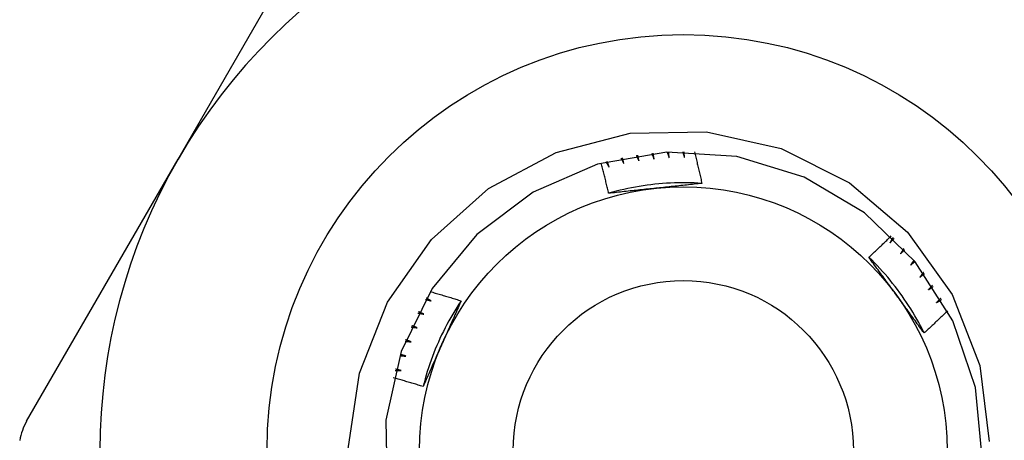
# Model space of a CAD drawing. Header units: inches. Extents: x 4 to 134, y 7 to 73.
# Tile 51 of 104: x 6.089 to 6.42, y 49.915 to 50.057. Entities that reach past the tile are written whole.
import ezdxf

# ---------------------------------------------------------------- set-up
doc = ezdxf.new("R2010")
doc.units = ezdxf.units.IN
doc.header["$MEASUREMENT"] = 0
doc.layers.add('Visible Edges(ANSI)', color=7, linetype='Continuous', lineweight=25)
doc.layers.add('Visible Tangent Edges(ANSI)', color=7, linetype='Continuous', lineweight=25)

msp = doc.modelspace()

# ---------------------------------------------------------------- linework, layer by layer
at = {"layer": 'Visible Edges(ANSI)'}
for p, q in [((6.14267, 50.01002), (6.19353, 50.09811)), ((6.09181, 49.92192), (6.14267, 50.01002))]:
    msp.add_line(p, q, dxfattribs=at)
at = {"layer": 'Visible Edges(ANSI)', "flags": 128}
for points in [[(6.19979, 49.91258), (6.20356, 49.93803), (6.21302, 49.9619), (6.22775, 49.98298), (6.24693, 50.00006), (6.26956, 50.01221), (6.29443, 50.01872), (6.32008, 50.01917), (6.34514, 50.01352), (6.3681, 50.00204), (6.38761, 49.98539), (6.40251, 49.96448), (6.41184, 49.9406), (6.41502, 49.91514)], [(6.41266, 49.90977), (6.41043, 49.93326), (6.40277, 49.95559), (6.39012, 49.97551), (6.37316, 49.99192), (6.35284, 50.00392), (6.33028, 50.01085), (6.30672, 50.01232), (6.28348, 50.00825), (6.26182, 49.99887), (6.24296, 49.98469), (6.22792, 49.9665), (6.21755, 49.9453), (6.21242, 49.92226), (6.2128, 49.89867)], [(6.30167, 50.01191), (6.3017, 50.01183), (6.30173, 50.01175), (6.30177, 50.01168), (6.3018, 50.0116), (6.30183, 50.01152), (6.30186, 50.01144), (6.3019, 50.01136), (6.30193, 50.01128), (6.30196, 50.0112), (6.30199, 50.01112), (6.30202, 50.01104), (6.30206, 50.01096), (6.30209, 50.01088), (6.30212, 50.01081), (6.30215, 50.01073), (6.30218, 50.01065), (6.30222, 50.01057), (6.30225, 50.01049), (6.30228, 50.01041), (6.30231, 50.01033), (6.30234, 50.01025), (6.30238, 50.01017), (6.30241, 50.01009), (6.30244, 50.01001)], [(6.30244, 50.01001), (6.30243, 50.0101), (6.30242, 50.01018), (6.30241, 50.01026), (6.3024, 50.01034), (6.30239, 50.01042), (6.30238, 50.0105), (6.30237, 50.01058), (6.30235, 50.01066), (6.30234, 50.01075), (6.30233, 50.01083), (6.30232, 50.01091), (6.30231, 50.01099), (6.3023, 50.01107), (6.30229, 50.01115), (6.30228, 50.01123), (6.30227, 50.01132), (6.30226, 50.0114), (6.30225, 50.01148), (6.30224, 50.01156), (6.30223, 50.01164), (6.30222, 50.01172), (6.30221, 50.0118), (6.3022, 50.01188), (6.30219, 50.01197)], [(6.30687, 50.01233), (6.30689, 50.01225), (6.30692, 50.01217), (6.30695, 50.01209), (6.30698, 50.01201), (6.30701, 50.01193), (6.30703, 50.01185), (6.30706, 50.01176), (6.30709, 50.01168), (6.30712, 50.0116), (6.30715, 50.01152), (6.30717, 50.01144), (6.3072, 50.01136), (6.30723, 50.01128), (6.30726, 50.0112), (6.30729, 50.01112), (6.30731, 50.01104), (6.30734, 50.01096), (6.30737, 50.01088), (6.3074, 50.0108), (6.30743, 50.01072), (6.30745, 50.01064), (6.30748, 50.01056), (6.30751, 50.01047), (6.30754, 50.01039)], [(6.30754, 50.01039), (6.30753, 50.01048), (6.30752, 50.01056), (6.30752, 50.01064), (6.30751, 50.01072), (6.3075, 50.0108), (6.3075, 50.01088), (6.30749, 50.01097), (6.30748, 50.01105), (6.30748, 50.01113), (6.30747, 50.01121), (6.30747, 50.01129), (6.30746, 50.01137), (6.30745, 50.01146), (6.30745, 50.01154), (6.30744, 50.01162), (6.30743, 50.0117), (6.30743, 50.01178), (6.30742, 50.01187), (6.30742, 50.01195), (6.30741, 50.01203), (6.3074, 50.01211), (6.3074, 50.01219), (6.30739, 50.01227), (6.30739, 50.01236)], [(6.31208, 50.01248), (6.3121, 50.01239), (6.31212, 50.01231), (6.31215, 50.01223), (6.31217, 50.01215), (6.3122, 50.01207), (6.31222, 50.01198), (6.31224, 50.0119), (6.31227, 50.01182), (6.31229, 50.01174), (6.31231, 50.01166), (6.31234, 50.01157), (6.31236, 50.01149), (6.31239, 50.01141), (6.31241, 50.01133), (6.31243, 50.01125), (6.31246, 50.01116), (6.31248, 50.01108), (6.3125, 50.011), (6.31253, 50.01092), (6.31255, 50.01084), (6.31257, 50.01075), (6.3126, 50.01067), (6.31262, 50.01059), (6.31265, 50.01051)], [(6.31265, 50.01051), (6.31264, 50.01059), (6.31264, 50.01067), (6.31264, 50.01075), (6.31264, 50.01084), (6.31263, 50.01092), (6.31263, 50.011), (6.31263, 50.01108), (6.31263, 50.01116), (6.31263, 50.01125), (6.31262, 50.01133), (6.31262, 50.01141), (6.31262, 50.01149), (6.31262, 50.01157), (6.31262, 50.01166), (6.31261, 50.01174), (6.31261, 50.01182), (6.31261, 50.0119), (6.31261, 50.01198), (6.31261, 50.01207), (6.3126, 50.01215), (6.3126, 50.01223), (6.3126, 50.01231), (6.3126, 50.01239), (6.3126, 50.01248)], [(6.31602, 50.01241), (6.31613, 50.01197), (6.31624, 50.01153), (6.31635, 50.01109), (6.31645, 50.01065), (6.31656, 50.01021), (6.31667, 50.00977), (6.31678, 50.00933), (6.31689, 50.00889), (6.31699, 50.00845), (6.3171, 50.00801), (6.3172, 50.00757), (6.31731, 50.00713), (6.31741, 50.00669), (6.31752, 50.00625), (6.31762, 50.00581), (6.31772, 50.00537), (6.31783, 50.00493), (6.31793, 50.00449), (6.31803, 50.00405), (6.31813, 50.0036), (6.31823, 50.00316), (6.31833, 50.00272), (6.31843, 50.00228), (6.31853, 50.00184)], [(6.28721, 49.99849), (6.28712, 49.99891), (6.28702, 49.99933), (6.28692, 49.99976), (6.28682, 50.00018), (6.28672, 50.0006), (6.28662, 50.00103), (6.28652, 50.00145), (6.28642, 50.00187), (6.28632, 50.0023), (6.28622, 50.00272), (6.28612, 50.00314), (6.28602, 50.00356), (6.28591, 50.00399), (6.28581, 50.00441), (6.28571, 50.00483), (6.2856, 50.00525), (6.2855, 50.00567), (6.28539, 50.0061), (6.28528, 50.00652), (6.28518, 50.00694), (6.28507, 50.00736), (6.28496, 50.00778), (6.28486, 50.0082), (6.28475, 50.00862)], [(6.28631, 50.00905), (6.28635, 50.00898), (6.2864, 50.00891), (6.28644, 50.00884), (6.28649, 50.00876), (6.28653, 50.00869), (6.28657, 50.00862), (6.28662, 50.00854), (6.28666, 50.00847), (6.28671, 50.0084), (6.28675, 50.00832), (6.28679, 50.00825), (6.28684, 50.00818), (6.28688, 50.0081), (6.28693, 50.00803), (6.28697, 50.00796), (6.28701, 50.00789), (6.28706, 50.00781), (6.2871, 50.00774), (6.28715, 50.00767), (6.28719, 50.00759), (6.28723, 50.00752), (6.28728, 50.00745), (6.28732, 50.00737), (6.28736, 50.0073)], [(6.28736, 50.0073), (6.28734, 50.00738), (6.28732, 50.00746), (6.2873, 50.00754), (6.28727, 50.00761), (6.28725, 50.00769), (6.28723, 50.00777), (6.2872, 50.00785), (6.28718, 50.00793), (6.28716, 50.00801), (6.28713, 50.00809), (6.28711, 50.00817), (6.28709, 50.00824), (6.28706, 50.00832), (6.28704, 50.0084), (6.28702, 50.00848), (6.287, 50.00856), (6.28697, 50.00864), (6.28695, 50.00872), (6.28693, 50.00879), (6.2869, 50.00887), (6.28688, 50.00895), (6.28686, 50.00903), (6.28684, 50.00911), (6.28681, 50.00919)], [(6.29138, 50.01027), (6.29142, 50.0102), (6.29146, 50.01012), (6.2915, 50.01005), (6.29154, 50.00997), (6.29158, 50.0099), (6.29162, 50.00982), (6.29166, 50.00975), (6.2917, 50.00967), (6.29174, 50.0096), (6.29178, 50.00952), (6.29182, 50.00945), (6.29186, 50.00937), (6.2919, 50.00929), (6.29194, 50.00922), (6.29198, 50.00914), (6.29202, 50.00907), (6.29206, 50.00899), (6.2921, 50.00892), (6.29214, 50.00884), (6.29218, 50.00877), (6.29222, 50.00869), (6.29226, 50.00862), (6.2923, 50.00854), (6.29234, 50.00847)], [(6.29234, 50.00847), (6.29232, 50.00855), (6.2923, 50.00862), (6.29228, 50.0087), (6.29226, 50.00878), (6.29225, 50.00886), (6.29223, 50.00894), (6.29221, 50.00902), (6.29219, 50.0091), (6.29217, 50.00918), (6.29215, 50.00926), (6.29213, 50.00934), (6.29211, 50.00942), (6.29209, 50.0095), (6.29207, 50.00958), (6.29206, 50.00966), (6.29204, 50.00974), (6.29202, 50.00982), (6.292, 50.0099), (6.29198, 50.00998), (6.29196, 50.01006), (6.29194, 50.01014), (6.29192, 50.01022), (6.29191, 50.0103), (6.29189, 50.01038)], [(6.2965, 50.01123), (6.29654, 50.01115), (6.29657, 50.01107), (6.29661, 50.01099), (6.29665, 50.01092), (6.29668, 50.01084), (6.29672, 50.01076), (6.29676, 50.01069), (6.29679, 50.01061), (6.29683, 50.01053), (6.29686, 50.01045), (6.2969, 50.01038), (6.29694, 50.0103), (6.29697, 50.01022), (6.29701, 50.01014), (6.29705, 50.01007), (6.29708, 50.00999), (6.29712, 50.00991), (6.29715, 50.00984), (6.29719, 50.00976), (6.29723, 50.00968), (6.29726, 50.0096), (6.2973, 50.00953), (6.29733, 50.00945), (6.29737, 50.00937)], [(6.29737, 50.00937), (6.29736, 50.00945), (6.29734, 50.00953), (6.29733, 50.00961), (6.29731, 50.00969), (6.2973, 50.00977), (6.29728, 50.00985), (6.29727, 50.00994), (6.29725, 50.01002), (6.29724, 50.0101), (6.29722, 50.01018), (6.29721, 50.01026), (6.29719, 50.01034), (6.29718, 50.01042), (6.29716, 50.0105), (6.29715, 50.01058), (6.29713, 50.01066), (6.29712, 50.01074), (6.2971, 50.01082), (6.29709, 50.0109), (6.29707, 50.01098), (6.29706, 50.01106), (6.29705, 50.01115), (6.29703, 50.01123), (6.29702, 50.01131)], [(6.31853, 50.00183), (6.31721, 50.00191), (6.31589, 50.00197), (6.31458, 50.00201), (6.31326, 50.00204), (6.31194, 50.00204), (6.31062, 50.00203), (6.3093, 50.00199), (6.30798, 50.00194), (6.30666, 50.00186), (6.30535, 50.00177), (6.30403, 50.00166), (6.30272, 50.00153), (6.30141, 50.00138), (6.3001, 50.00121), (6.2988, 50.00102), (6.29749, 50.00082), (6.29619, 50.00059), (6.2949, 50.00035), (6.29361, 50.00009), (6.29232, 49.9998), (6.29103, 49.9995), (6.28976, 49.99918), (6.28848, 49.99884), (6.28721, 49.99849)], [(6.31853, 50.00184), (6.31789, 50.00177), (6.31725, 50.0017), (6.3166, 50.00163), (6.31596, 50.00156), (6.31532, 50.00149), (6.31468, 50.00142), (6.31403, 50.00135), (6.31339, 50.00128), (6.31275, 50.00121), (6.3121, 50.00114), (6.31146, 50.00107), (6.31081, 50.001), (6.31017, 50.00093), (6.30952, 50.00086), (6.30888, 50.0008), (6.30823, 50.00073), (6.30758, 50.00066), (6.30693, 50.00059), (6.30629, 50.00052), (6.30564, 50.00045), (6.30499, 50.00038), (6.30434, 50.00032), (6.30369, 50.00025), (6.30303, 50.00018)], [(6.30303, 50.00018), (6.30237, 50.00011), (6.3017, 50.00004), (6.30104, 49.99997), (6.30038, 49.9999), (6.29972, 49.99983), (6.29905, 49.99976), (6.29839, 49.99969), (6.29773, 49.99962), (6.29707, 49.99955), (6.29641, 49.99948), (6.29575, 49.99941), (6.29509, 49.99934), (6.29443, 49.99927), (6.29378, 49.9992), (6.29312, 49.99913), (6.29246, 49.99906), (6.2918, 49.99899), (6.29115, 49.99892), (6.29049, 49.99885), (6.28983, 49.99877), (6.28918, 49.9987), (6.28852, 49.99863), (6.28787, 49.99856), (6.28721, 49.99849)], [(6.37458, 49.97701), (6.3749, 49.9773), (6.37522, 49.9776), (6.37554, 49.97789), (6.37585, 49.97819), (6.37617, 49.97849), (6.37649, 49.97879), (6.3768, 49.97908), (6.37712, 49.97938), (6.37744, 49.97968), (6.37775, 49.97998), (6.37807, 49.98028), (6.37838, 49.98058), (6.37869, 49.98088), (6.37901, 49.98118), (6.37932, 49.98148), (6.37964, 49.98178), (6.37995, 49.98209), (6.38026, 49.98239), (6.38057, 49.98269), (6.38088, 49.98299), (6.3812, 49.9833), (6.38151, 49.9836), (6.38182, 49.9839), (6.38213, 49.98421)], [(6.38267, 49.98368), (6.38262, 49.98361), (6.38258, 49.98353), (6.38254, 49.98346), (6.3825, 49.98338), (6.38246, 49.98331), (6.38242, 49.98323), (6.38238, 49.98316), (6.38234, 49.98308), (6.3823, 49.98301), (6.38226, 49.98293), (6.38222, 49.98286), (6.38218, 49.98278), (6.38214, 49.98271), (6.3821, 49.98263), (6.38206, 49.98256), (6.38202, 49.98248), (6.38197, 49.98241), (6.38193, 49.98233), (6.38189, 49.98226), (6.38185, 49.98218), (6.38181, 49.98211), (6.38177, 49.98203), (6.38173, 49.98196), (6.38169, 49.98188)], [(6.38169, 49.98188), (6.38174, 49.98194), (6.3818, 49.982), (6.38186, 49.98206), (6.38191, 49.98212), (6.38197, 49.98218), (6.38202, 49.98224), (6.38208, 49.9823), (6.38214, 49.98236), (6.38219, 49.98242), (6.38225, 49.98248), (6.38231, 49.98254), (6.38236, 49.9826), (6.38242, 49.98266), (6.38247, 49.98272), (6.38253, 49.98278), (6.38259, 49.98284), (6.38264, 49.9829), (6.3827, 49.98296), (6.38275, 49.98302), (6.38281, 49.98308), (6.38287, 49.98314), (6.38292, 49.9832), (6.38298, 49.98326), (6.38304, 49.98332)], [(6.38629, 49.97993), (6.38624, 49.97986), (6.3862, 49.97979), (6.38615, 49.97972), (6.38611, 49.97964), (6.38606, 49.97957), (6.38602, 49.9795), (6.38598, 49.97942), (6.38593, 49.97935), (6.38589, 49.97928), (6.38584, 49.97921), (6.3858, 49.97913), (6.38575, 49.97906), (6.38571, 49.97899), (6.38566, 49.97891), (6.38562, 49.97884), (6.38558, 49.97877), (6.38553, 49.9787), (6.38549, 49.97862), (6.38544, 49.97855), (6.3854, 49.97848), (6.38535, 49.97841), (6.38531, 49.97833), (6.38526, 49.97826), (6.38522, 49.97819)], [(6.38522, 49.97819), (6.38528, 49.97824), (6.38534, 49.9783), (6.3854, 49.97836), (6.38545, 49.97841), (6.38551, 49.97847), (6.38557, 49.97853), (6.38563, 49.97859), (6.38569, 49.97864), (6.38575, 49.9787), (6.38581, 49.97876), (6.38587, 49.97881), (6.38593, 49.97887), (6.38599, 49.97893), (6.38605, 49.97898), (6.3861, 49.97904), (6.38616, 49.9791), (6.38622, 49.97915), (6.38628, 49.97921), (6.38634, 49.97927), (6.3864, 49.97932), (6.38646, 49.97938), (6.38652, 49.97944), (6.38658, 49.97949), (6.38664, 49.97955)], [(6.39314, 49.95156), (6.39255, 49.95274), (6.39194, 49.95391), (6.39132, 49.95507), (6.39068, 49.95622), (6.39002, 49.95737), (6.38935, 49.9585), (6.38866, 49.95963), (6.38795, 49.96074), (6.38723, 49.96185), (6.38649, 49.96294), (6.38574, 49.96402), (6.38497, 49.9651), (6.38419, 49.96616), (6.38339, 49.9672), (6.38257, 49.96824), (6.38174, 49.96927), (6.3809, 49.97028), (6.38004, 49.97128), (6.37916, 49.97227), (6.37827, 49.97324), (6.37737, 49.9742), (6.37646, 49.97515), (6.37553, 49.97609), (6.37458, 49.97701)], [(6.38396, 49.96415), (6.38357, 49.96469), (6.38317, 49.96523), (6.38278, 49.96577), (6.38239, 49.96631), (6.382, 49.96685), (6.38161, 49.96739), (6.38121, 49.96792), (6.38082, 49.96846), (6.38043, 49.969), (6.38004, 49.96954), (6.37965, 49.97007), (6.37926, 49.97061), (6.37887, 49.97114), (6.37848, 49.97168), (6.37809, 49.97221), (6.3777, 49.97275), (6.37731, 49.97328), (6.37692, 49.97381), (6.37653, 49.97435), (6.37614, 49.97488), (6.37575, 49.97541), (6.37536, 49.97594), (6.37497, 49.97647), (6.37458, 49.97701)], [(6.38971, 49.976), (6.38966, 49.97593), (6.38961, 49.97586), (6.38956, 49.97579), (6.38952, 49.97572), (6.38947, 49.97565), (6.38942, 49.97558), (6.38937, 49.97551), (6.38932, 49.97544), (6.38928, 49.97537), (6.38923, 49.9753), (6.38918, 49.97523), (6.38913, 49.97516), (6.38908, 49.97509), (6.38903, 49.97502), (6.38899, 49.97495), (6.38894, 49.97488), (6.38889, 49.9748), (6.38884, 49.97473), (6.38879, 49.97466), (6.38874, 49.97459), (6.3887, 49.97452), (6.38865, 49.97445), (6.3886, 49.97438), (6.38855, 49.97431)], [(6.38855, 49.97431), (6.38861, 49.97437), (6.38867, 49.97442), (6.38874, 49.97447), (6.3888, 49.97453), (6.38886, 49.97458), (6.38892, 49.97464), (6.38898, 49.97469), (6.38905, 49.97474), (6.38911, 49.9748), (6.38917, 49.97485), (6.38923, 49.9749), (6.38929, 49.97496), (6.38936, 49.97501), (6.38942, 49.97506), (6.38948, 49.97512), (6.38954, 49.97517), (6.3896, 49.97523), (6.38967, 49.97528), (6.38973, 49.97533), (6.38979, 49.97539), (6.38985, 49.97544), (6.38992, 49.97549), (6.38998, 49.97555), (6.39004, 49.9756)], [(6.39292, 49.9719), (6.39287, 49.97183), (6.39282, 49.97176), (6.39277, 49.97169), (6.39272, 49.97163), (6.39266, 49.97156), (6.39261, 49.97149), (6.39256, 49.97142), (6.39251, 49.97135), (6.39246, 49.97129), (6.3924, 49.97122), (6.39235, 49.97115), (6.3923, 49.97108), (6.39225, 49.97102), (6.3922, 49.97095), (6.39215, 49.97088), (6.39209, 49.97081), (6.39204, 49.97074), (6.39199, 49.97068), (6.39194, 49.97061), (6.39189, 49.97054), (6.39183, 49.97047), (6.39178, 49.97041), (6.39173, 49.97034), (6.39168, 49.97027)], [(6.39168, 49.97027), (6.39174, 49.97032), (6.39181, 49.97037), (6.39187, 49.97042), (6.39194, 49.97047), (6.392, 49.97052), (6.39207, 49.97057), (6.39213, 49.97062), (6.3922, 49.97067), (6.39226, 49.97072), (6.39232, 49.97078), (6.39239, 49.97083), (6.39245, 49.97088), (6.39252, 49.97093), (6.39258, 49.97098), (6.39265, 49.97103), (6.39271, 49.97108), (6.39278, 49.97113), (6.39284, 49.97118), (6.39291, 49.97123), (6.39297, 49.97128), (6.39304, 49.97133), (6.3931, 49.97138), (6.39317, 49.97143), (6.39323, 49.97148)], [(6.22727, 49.96547), (6.22771, 49.96534), (6.22814, 49.96522), (6.22858, 49.9651), (6.22901, 49.96497), (6.22945, 49.96484), (6.22988, 49.96472), (6.23032, 49.96459), (6.23075, 49.96446), (6.23118, 49.96434), (6.23162, 49.96421), (6.23205, 49.96408), (6.23249, 49.96395), (6.23292, 49.96382), (6.23335, 49.96369), (6.23379, 49.96356), (6.23422, 49.96343), (6.23465, 49.9633), (6.23509, 49.96316), (6.23552, 49.96303), (6.23595, 49.9629), (6.23638, 49.96276), (6.23682, 49.96263), (6.23725, 49.9625), (6.23768, 49.96236)], [(6.39592, 49.96763), (6.39586, 49.96757), (6.39581, 49.9675), (6.39575, 49.96744), (6.3957, 49.96737), (6.39564, 49.96731), (6.39559, 49.96724), (6.39553, 49.96718), (6.39548, 49.96711), (6.39542, 49.96705), (6.39537, 49.96698), (6.39531, 49.96692), (6.39526, 49.96685), (6.3952, 49.96679), (6.39515, 49.96672), (6.39509, 49.96666), (6.39503, 49.96659), (6.39498, 49.96653), (6.39492, 49.96646), (6.39487, 49.9664), (6.39481, 49.96633), (6.39476, 49.96627), (6.3947, 49.9662), (6.39465, 49.96614), (6.39459, 49.96607)], [(6.39459, 49.96607), (6.39466, 49.96612), (6.39473, 49.96617), (6.39479, 49.96621), (6.39486, 49.96626), (6.39493, 49.96631), (6.39499, 49.96635), (6.39506, 49.9664), (6.39513, 49.96645), (6.3952, 49.9665), (6.39526, 49.96654), (6.39533, 49.96659), (6.3954, 49.96664), (6.39546, 49.96668), (6.39553, 49.96673), (6.3956, 49.96678), (6.39567, 49.96682), (6.39573, 49.96687), (6.3958, 49.96692), (6.39587, 49.96696), (6.39594, 49.96701), (6.396, 49.96706), (6.39607, 49.9671), (6.39614, 49.96715), (6.39621, 49.9672)], [(6.23769, 49.96236), (6.23696, 49.96126), (6.23625, 49.96015), (6.23555, 49.95903), (6.23487, 49.95789), (6.23421, 49.95675), (6.23356, 49.9556), (6.23293, 49.95444), (6.23232, 49.95328), (6.23173, 49.9521), (6.23115, 49.95091), (6.23059, 49.94972), (6.23004, 49.94852), (6.22952, 49.94731), (6.22901, 49.94609), (6.22852, 49.94487), (6.22805, 49.94363), (6.22759, 49.9424), (6.22715, 49.94115), (6.22674, 49.9399), (6.22634, 49.93864), (6.22596, 49.93738), (6.22559, 49.93611), (6.22525, 49.93484), (6.22492, 49.93356)], [(6.22568, 49.96284), (6.22576, 49.96282), (6.22584, 49.9628), (6.22593, 49.96278), (6.22601, 49.96276), (6.22609, 49.96274), (6.22617, 49.96272), (6.22626, 49.96269), (6.22634, 49.96267), (6.22642, 49.96265), (6.2265, 49.96263), (6.22659, 49.96261), (6.22667, 49.96259), (6.22675, 49.96257), (6.22683, 49.96255), (6.22692, 49.96253), (6.227, 49.9625), (6.22708, 49.96248), (6.22717, 49.96246), (6.22725, 49.96244), (6.22733, 49.96242), (6.22741, 49.9624), (6.2275, 49.96238), (6.22758, 49.96236), (6.22766, 49.96233)], [(6.22766, 49.96233), (6.22759, 49.96237), (6.22752, 49.96241), (6.22745, 49.96245), (6.22737, 49.96249), (6.2273, 49.96253), (6.22723, 49.96257), (6.22716, 49.96261), (6.22709, 49.96265), (6.22702, 49.96269), (6.22694, 49.96273), (6.22687, 49.96277), (6.2268, 49.96281), (6.22673, 49.96285), (6.22666, 49.96289), (6.22659, 49.96293), (6.22651, 49.96297), (6.22644, 49.96301), (6.22637, 49.96305), (6.2263, 49.96309), (6.22623, 49.96313), (6.22616, 49.96317), (6.22608, 49.96321), (6.22601, 49.96325), (6.22594, 49.96329)], [(6.23768, 49.96236), (6.23742, 49.96177), (6.23716, 49.96118), (6.2369, 49.96059), (6.23664, 49.96), (6.23638, 49.9594), (6.23612, 49.95881), (6.23586, 49.95822), (6.2356, 49.95763), (6.23534, 49.95704), (6.23507, 49.95645), (6.23481, 49.95585), (6.23455, 49.95526), (6.23428, 49.95467), (6.23402, 49.95407), (6.23376, 49.95348), (6.23349, 49.95289), (6.23323, 49.95229), (6.23296, 49.9517), (6.2327, 49.9511), (6.23243, 49.9505), (6.23217, 49.94991), (6.2319, 49.94931), (6.23164, 49.94871), (6.23137, 49.94811)], [(6.39314, 49.95156), (6.39276, 49.95208), (6.39238, 49.9526), (6.392, 49.95312), (6.39161, 49.95364), (6.39123, 49.95416), (6.39085, 49.95468), (6.39047, 49.95521), (6.39009, 49.95573), (6.38971, 49.95625), (6.38932, 49.95677), (6.38894, 49.9573), (6.38856, 49.95782), (6.38818, 49.95835), (6.3878, 49.95887), (6.38741, 49.9594), (6.38703, 49.95992), (6.38665, 49.96045), (6.38626, 49.96098), (6.38588, 49.9615), (6.3855, 49.96203), (6.38511, 49.96256), (6.38473, 49.96309), (6.38434, 49.96362), (6.38396, 49.96415)], [(6.39869, 49.96322), (6.39863, 49.96315), (6.39857, 49.96309), (6.39851, 49.96303), (6.39845, 49.96297), (6.3984, 49.96291), (6.39834, 49.96284), (6.39828, 49.96278), (6.39822, 49.96272), (6.39816, 49.96266), (6.3981, 49.9626), (6.39805, 49.96253), (6.39799, 49.96247), (6.39793, 49.96241), (6.39787, 49.96235), (6.39781, 49.96229), (6.39775, 49.96222), (6.39769, 49.96216), (6.39763, 49.9621), (6.39758, 49.96204), (6.39752, 49.96198), (6.39746, 49.96191), (6.3974, 49.96185), (6.39734, 49.96179), (6.39728, 49.96173)], [(6.39728, 49.96173), (6.39735, 49.96177), (6.39742, 49.96181), (6.39749, 49.96186), (6.39756, 49.9619), (6.39763, 49.96195), (6.3977, 49.96199), (6.39777, 49.96203), (6.39784, 49.96208), (6.39791, 49.96212), (6.39798, 49.96216), (6.39805, 49.96221), (6.39812, 49.96225), (6.39819, 49.96229), (6.39826, 49.96234), (6.39833, 49.96238), (6.3984, 49.96242), (6.39847, 49.96247), (6.39853, 49.96251), (6.3986, 49.96255), (6.39867, 49.9626), (6.39874, 49.96264), (6.39881, 49.96268), (6.39888, 49.96272), (6.39895, 49.96277)], [(6.40104, 49.95902), (6.40071, 49.95871), (6.40039, 49.95839), (6.40006, 49.95808), (6.39974, 49.95776), (6.39941, 49.95745), (6.39908, 49.95714), (6.39876, 49.95682), (6.39843, 49.95651), (6.3981, 49.9562), (6.39777, 49.95589), (6.39745, 49.95557), (6.39712, 49.95526), (6.39679, 49.95495), (6.39646, 49.95464), (6.39613, 49.95433), (6.3958, 49.95402), (6.39547, 49.95371), (6.39514, 49.9534), (6.3948, 49.9531), (6.39447, 49.95279), (6.39414, 49.95248), (6.39381, 49.95217), (6.39348, 49.95187), (6.39314, 49.95156)], [(6.22316, 49.95828), (6.22324, 49.95826), (6.22333, 49.95824), (6.22341, 49.95823), (6.22349, 49.95821), (6.22358, 49.95819), (6.22366, 49.95818), (6.22375, 49.95816), (6.22383, 49.95814), (6.22391, 49.95813), (6.224, 49.95811), (6.22408, 49.95809), (6.22416, 49.95808), (6.22425, 49.95806), (6.22433, 49.95804), (6.22441, 49.95803), (6.2245, 49.95801), (6.22458, 49.95799), (6.22467, 49.95798), (6.22475, 49.95796), (6.22483, 49.95794), (6.22492, 49.95792), (6.225, 49.95791), (6.22508, 49.95789), (6.22517, 49.95787)], [(6.22517, 49.95787), (6.22509, 49.95791), (6.22502, 49.95795), (6.22495, 49.95798), (6.22487, 49.95802), (6.2248, 49.95805), (6.22472, 49.95809), (6.22465, 49.95813), (6.22458, 49.95816), (6.2245, 49.9582), (6.22443, 49.95823), (6.22436, 49.95827), (6.22428, 49.95831), (6.22421, 49.95834), (6.22414, 49.95838), (6.22406, 49.95841), (6.22399, 49.95845), (6.22392, 49.95849), (6.22384, 49.95852), (6.22377, 49.95856), (6.22369, 49.95859), (6.22362, 49.95863), (6.22355, 49.95867), (6.22347, 49.9587), (6.2234, 49.95874)], [(6.22088, 49.95359), (6.22097, 49.95358), (6.22105, 49.95356), (6.22114, 49.95355), (6.22122, 49.95354), (6.2213, 49.95353), (6.22139, 49.95352), (6.22147, 49.9535), (6.22156, 49.95349), (6.22164, 49.95348), (6.22173, 49.95347), (6.22181, 49.95345), (6.22189, 49.95344), (6.22198, 49.95343), (6.22206, 49.95342), (6.22215, 49.9534), (6.22223, 49.95339), (6.22232, 49.95338), (6.2224, 49.95337), (6.22249, 49.95335), (6.22257, 49.95334), (6.22265, 49.95333), (6.22274, 49.95332), (6.22282, 49.9533), (6.22291, 49.95329)], [(6.22291, 49.95329), (6.22283, 49.95332), (6.22276, 49.95335), (6.22268, 49.95339), (6.22261, 49.95342), (6.22253, 49.95345), (6.22246, 49.95348), (6.22238, 49.95351), (6.2223, 49.95355), (6.22223, 49.95358), (6.22215, 49.95361), (6.22208, 49.95364), (6.222, 49.95368), (6.22193, 49.95371), (6.22185, 49.95374), (6.22178, 49.95377), (6.2217, 49.9538), (6.22163, 49.95384), (6.22155, 49.95387), (6.22148, 49.9539), (6.2214, 49.95393), (6.22132, 49.95397), (6.22125, 49.954), (6.22117, 49.95403), (6.2211, 49.95406)], [(6.22089, 49.94859), (6.22081, 49.94862), (6.22074, 49.94865), (6.22066, 49.94868), (6.22058, 49.94871), (6.2205, 49.94874), (6.22043, 49.94876), (6.22035, 49.94879), (6.22027, 49.94882), (6.2202, 49.94885), (6.22012, 49.94888), (6.22004, 49.9489), (6.21997, 49.94893), (6.21989, 49.94896), (6.21981, 49.94899), (6.21973, 49.94902), (6.21966, 49.94905), (6.21958, 49.94907), (6.2195, 49.9491), (6.21943, 49.94913), (6.21935, 49.94916), (6.21927, 49.94919), (6.2192, 49.94922), (6.21912, 49.94924), (6.21904, 49.94927)], [(6.21885, 49.94879), (6.21894, 49.94878), (6.21902, 49.94877), (6.21911, 49.94876), (6.21919, 49.94876), (6.21928, 49.94875), (6.21936, 49.94874), (6.21945, 49.94873), (6.21953, 49.94873), (6.21962, 49.94872), (6.2197, 49.94871), (6.21979, 49.9487), (6.21987, 49.94869), (6.21996, 49.94868), (6.22004, 49.94868), (6.22012, 49.94867), (6.22021, 49.94866), (6.22029, 49.94865), (6.22038, 49.94864), (6.22046, 49.94864), (6.22055, 49.94863), (6.22063, 49.94862), (6.22072, 49.94861), (6.2208, 49.9486), (6.22089, 49.94859)], [(6.23137, 49.94811), (6.2311, 49.9475), (6.23083, 49.94689), (6.23055, 49.94628), (6.23028, 49.94567), (6.23001, 49.94506), (6.22974, 49.94446), (6.22947, 49.94385), (6.2292, 49.94324), (6.22893, 49.94263), (6.22866, 49.94203), (6.22839, 49.94142), (6.22812, 49.94082), (6.22786, 49.94021), (6.22759, 49.9396), (6.22732, 49.939), (6.22705, 49.93839), (6.22679, 49.93779), (6.22652, 49.93719), (6.22625, 49.93658), (6.22599, 49.93598), (6.22572, 49.93537), (6.22545, 49.93477), (6.22519, 49.93417), (6.22492, 49.93356)], [(6.21707, 49.94389), (6.21716, 49.94389), (6.21724, 49.94388), (6.21733, 49.94388), (6.21741, 49.94388), (6.2175, 49.94387), (6.21758, 49.94387), (6.21767, 49.94386), (6.21775, 49.94386), (6.21784, 49.94386), (6.21792, 49.94385), (6.21801, 49.94385), (6.21809, 49.94385), (6.21818, 49.94384), (6.21826, 49.94384), (6.21835, 49.94384), (6.21844, 49.94383), (6.21852, 49.94383), (6.21861, 49.94382), (6.21869, 49.94382), (6.21878, 49.94382), (6.21886, 49.94381), (6.21895, 49.94381), (6.21903, 49.94381), (6.21912, 49.9438)], [(6.21912, 49.9438), (6.21904, 49.94383), (6.21896, 49.94385), (6.21888, 49.94387), (6.2188, 49.9439), (6.21873, 49.94392), (6.21865, 49.94395), (6.21857, 49.94397), (6.21849, 49.94399), (6.21841, 49.94402), (6.21833, 49.94404), (6.21826, 49.94407), (6.21818, 49.94409), (6.2181, 49.94412), (6.21802, 49.94414), (6.21794, 49.94416), (6.21786, 49.94419), (6.21779, 49.94421), (6.21771, 49.94424), (6.21763, 49.94426), (6.21755, 49.94429), (6.21747, 49.94431), (6.21739, 49.94433), (6.21732, 49.94436), (6.21724, 49.94438)], [(6.2176, 49.93892), (6.21752, 49.93894), (6.21744, 49.93896), (6.21736, 49.93898), (6.21728, 49.939), (6.2172, 49.93902), (6.21712, 49.93904), (6.21704, 49.93906), (6.21696, 49.93908), (6.21688, 49.9391), (6.2168, 49.93912), (6.21672, 49.93914), (6.21664, 49.93916), (6.21656, 49.93918), (6.21648, 49.9392), (6.2164, 49.93922), (6.21632, 49.93924), (6.21625, 49.93926), (6.21617, 49.93928), (6.21609, 49.9393), (6.21601, 49.93932), (6.21593, 49.93934), (6.21585, 49.93936), (6.21577, 49.93938), (6.21569, 49.93941)], [(6.22492, 49.93356), (6.22451, 49.93369), (6.22409, 49.93382), (6.22368, 49.93395), (6.22326, 49.93407), (6.22284, 49.9342), (6.22243, 49.93432), (6.22201, 49.93445), (6.2216, 49.93457), (6.22118, 49.9347), (6.22076, 49.93482), (6.22035, 49.93494), (6.21993, 49.93507), (6.21951, 49.93519), (6.21909, 49.93531), (6.21868, 49.93543), (6.21826, 49.93555), (6.21784, 49.93567), (6.21742, 49.93579), (6.21701, 49.93591), (6.21659, 49.93603), (6.21617, 49.93615), (6.21575, 49.93626), (6.21533, 49.93638), (6.21491, 49.9365)], [(6.21555, 49.9389), (6.21563, 49.9389), (6.21572, 49.93891), (6.2158, 49.93891), (6.21589, 49.93891), (6.21598, 49.93891), (6.21606, 49.93891), (6.21615, 49.93891), (6.21623, 49.93891), (6.21632, 49.93891), (6.2164, 49.93891), (6.21649, 49.93891), (6.21657, 49.93891), (6.21666, 49.93892), (6.21674, 49.93892), (6.21683, 49.93892), (6.21691, 49.93892), (6.217, 49.93892), (6.21708, 49.93892), (6.21717, 49.93892), (6.21726, 49.93892), (6.21734, 49.93892), (6.21743, 49.93892), (6.21751, 49.93892), (6.2176, 49.93892)], [(6.09181, 49.92192), (6.0914, 49.92118), (6.09102, 49.92041), (6.09067, 49.91962), (6.09036, 49.91881), (6.09008, 49.91799), (6.08984, 49.91716), (6.08964, 49.91632), (6.08947, 49.91547)]]:
    msp.add_lwpolyline(points, dxfattribs=at)
at = {"layer": 'Visible Edges(ANSI)'}
for radius in [0.13976, 0.08858]:
    msp.add_circle((6.31229, 49.91208), radius, dxfattribs=at)
for start, end in [(90, 150), (30, 90), (150, 210)]:
    msp.add_arc((6.31229, 49.91208), 0.19587, start, end, dxfattribs=at)
at = {"layer": 'Visible Tangent Edges(ANSI)'}
msp.add_circle((6.31229, 49.91208), 0.05709, dxfattribs=at)

doc.saveas('drawing.dxf')
